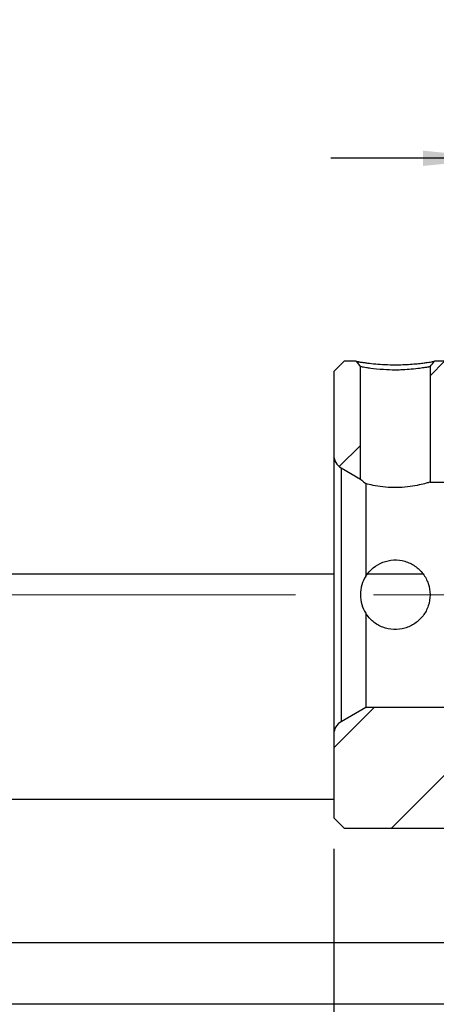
# Model space of a CAD drawing. Header units: millimetres. Extents: x 31 to 284, y 8 to 191.
# Tile 5 of 9: x 209 to 223, y 36 to 68. Entities that reach past the tile are written whole.
import ezdxf

# ---------------------------------------------------------------- set-up
doc = ezdxf.new("R2010")
doc.units = ezdxf.units.MM
doc.linetypes.add('CENTERX2', pattern=[20.32, 12.7, -2.54, 2.54, -2.54])
doc.layers.add('FORMAT', color=7, linetype='Continuous')
doc.styles.add('SLDTEXTSTYLE0', font='TXT', dxfattribs={"width": 0.75})
doc.dimstyles.new('SLDDIMSTYLE2', dxfattribs={"dimtxt": 3.5, "dimasz": 2.5, "dimexe": 0, "dimexo": 0.0625, "dimgap": 0.875, "dimtad": 1, "dimdec": 1, "dimlfac": 1.5, "dimrnd": 1e-09, "dimzin": 12, "dimdsep": 46, "dimtxsty": 'SLDTEXTSTYLE0', "dimsah": 1, "dimcen": 0.09, "dimadec": 0, "dimazin": 3, "dimtfac": 1, "dimtdec": 1, "dimtmove": 0, "dimatfit": 0, "dimfxl": 1, "dimfrac": 2, "dimtolj": 1, "dimtzin": 12, "dimarcsym": 0})

# ---------------------------------------------------------------- blocks, each defined once
blk = doc.blocks.new('_D_16')
at = {"layer": 'FORMAT', "color": 7}
for p, q in [((219.556, 41.158), (219.556, 29.107)), ((239.289, 39.091), (239.289, 29.107)), ((219.556, 30.107), (214.056, 30.107)), ((219.556, 30.107), (239.289, 30.107)), ((239.289, 30.107), (244.789, 30.107))]:
    blk.add_line(p, q, dxfattribs=at)
for points in [[(219.556, 30.107), (217.056, 30.357), (217.056, 29.857)], [(239.289, 30.107), (241.789, 29.857), (241.789, 30.357)]]:
    blk.add_solid(points, dxfattribs=at)
at = {"layer": 'FORMAT', "color": 7, "char_height": 3.5, "attachment_point": 1, "style": 'SLDTEXTSTYLE0'}
for s, insert in [('(', (223.67, 34.619)), (')', (234.443, 34.619)), ('29.6', (225.391, 34.619))]:
    blk.add_mtext(s, dxfattribs=dict(at, insert=insert))
blk = doc.blocks.new('_D_20')
at = {"layer": 'FORMAT', "color": 7}
for p, q in [((224.956, 55.724), (224.956, 64.634)), ((228.623, 55.358), (228.623, 64.634)), ((224.956, 63.634), (219.456, 63.634)), ((224.956, 63.634), (228.623, 63.634)), ((228.623, 63.634), (234.123, 63.634))]:
    blk.add_line(p, q, dxfattribs=at)
for points in [[(224.956, 63.634), (222.456, 63.884), (222.456, 63.384)], [(228.623, 63.634), (231.123, 63.384), (231.123, 63.884)]]:
    blk.add_solid(points, dxfattribs=at)
at = {"layer": 'FORMAT', "color": 7, "insert": (224.211, 68.146), "char_height": 3.5, "attachment_point": 1, "style": 'SLDTEXTSTYLE0'}
blk.add_mtext('5.5', dxfattribs=at)

msp = doc.modelspace()

# ---------------------------------------------------------------- hatches: boundary and pattern name
at = {"layer": 'FORMAT', "linetype": 'Continuous', "lineweight": 18}
h = msp.add_hatch(dxfattribs=at)
h.set_pattern_fill('ANSI31', color=256, style=0)
edge = h.paths.add_edge_path(flags=0)
edge.add_line((220.42261129, 56.84971119), (220.280571, 57.02434085))
edge.add_line((220.280571, 57.02434085), (219.88927796, 57.02434085))
edge.add_line((219.88927796, 57.02434085), (219.55594463, 56.69100752))
edge.add_line((219.55594463, 56.69100752), (219.55594463, 53.96043764))
edge.add_arc((220.02261129, 53.96043764), 0.46666667, 180, 240)
edge.add_line((219.78927796, 53.55629245), (220.42261129, 53.19063728))
edge.add_line((220.42261129, 53.19063728), (220.42261129, 56.84971119))
h = msp.add_hatch(dxfattribs=at)
h.set_pattern_fill('ANSI31', color=256, style=0)
edge = h.paths.add_edge_path(flags=0)
edge.add_line((224.28927796, 56.69100752), (223.95594463, 57.02434085))
edge.add_line((223.95594463, 57.02434085), (222.83131655, 57.02434085))
edge.add_line((222.83131675, 57.02434062), (222.68927663, 56.84971097))
edge.add_line((222.68927796, 56.849711), (222.68927796, 53.09100752))
edge.add_line((222.68927796, 53.09100752), (223.91671414, 53.09100752))
edge.add_line((223.91671414, 53.09100752), (224.72261129, 53.55629245))
edge.add_arc((224.48927796, 53.96043764), 0.46666667, 300, 360)
edge.add_line((224.95594463, 53.96043764), (224.95594463, 54.72434085))
edge.add_line((224.95594463, 54.72434085), (224.75594463, 54.92434085))
edge.add_line((224.75594463, 54.92434085), (224.28927796, 54.92434085))
edge.add_line((224.28927796, 54.92434085), (224.28927796, 56.69100752))
h = msp.add_hatch(dxfattribs=at)
h.set_pattern_fill('ANSI31', color=256, style=0)
edge = h.paths.add_edge_path(flags=0)
edge.add_line((219.55594463, 42.15767418), (219.88927796, 41.82434085))
edge.add_line((219.88927796, 41.82434085), (223.95594463, 41.82434085))
edge.add_line((223.95594463, 41.82434085), (224.28927796, 42.15767418))
edge.add_line((224.28927796, 42.15767418), (224.28927796, 43.92434085))
edge.add_line((224.28927796, 43.92434085), (224.75594463, 43.92434085))
edge.add_line((224.75594463, 43.92434085), (224.95594463, 44.12434085))
edge.add_line((224.95594463, 44.12434085), (224.95594463, 44.88824406))
edge.add_arc((224.48927796, 44.88824406), 0.46666667, 0, 60)
edge.add_line((224.72261129, 45.29238925), (223.91671414, 45.75767418))
edge.add_line((223.91671414, 45.75767418), (220.59517511, 45.75767418))
edge.add_line((220.59517511, 45.75767418), (219.78927796, 45.29238925))
edge.add_arc((220.02261129, 44.88824406), 0.46666667, 120, 180)
edge.add_line((219.55594463, 44.88824406), (219.55594463, 42.15767418))

# ---------------------------------------------------------------- linework, layer by layer
at = {"color": 7, "linetype": 'Continuous', "lineweight": 25}
for p, q in [((219.55594462, 56.69100759), (219.88927739, 57.02434098)), ((220.28057071, 57.02434098), (219.88927739, 57.02434098)), ((220.28057071, 57.02434098), (220.42261106, 56.84971116)), ((220.42261106, 53.19063728), (220.42261106, 56.84971116)), ((222.6892776, 56.84971116), (222.6892776, 53.0910075)), ((223.9559446, 57.02434098), (222.83131671, 57.02434098)), ((219.55594462, 56.69100759), (219.55594462, 53.96043779)), ((219.55594462, 53.96043779), (219.55594462, 44.88824391)), ((219.78927818, 53.55629253), (220.42261106, 53.19063728)), ((219.78927818, 53.55629253), (219.78927818, 45.29238917)), ((220.5951752, 53.0413947), (220.5951752, 50.02547841)), ((222.6892776, 53.0910075), (223.91671356, 53.0910075)), ((219.55594462, 50.09100755), (197.9559453, 50.09100755)), ((222.45285205, 50.09100755), (220.6406287, 50.09100755)), ((220.5951752, 48.82320329), (220.5951752, 45.7576742)), ((220.5951752, 45.7576742), (219.78927818, 45.29238917)), ((223.91671356, 45.7576742), (220.5951752, 45.7576742)), ((219.55594462, 44.88824391), (219.55594462, 42.15767411)), ((219.55594462, 42.75767433), (193.95594216, 42.75767433)), ((219.88927739, 41.82434072), (219.55594462, 42.15767411)), ((219.88927739, 41.82434072), (223.9559446, 41.82434072)), ((223.28927782, 38.0910069), (193.95594216, 38.0910069)), ((227.28927848, 36.09100781), (193.95594216, 36.09100781))]:
    msp.add_line(p, q, dxfattribs=at)
at = {"color": 7, "linetype": 'Continuous', "lineweight": 25, "flags": 128}
msp.add_lwpolyline([(222.68927636, 56.84971116), (222.7281063, 56.89745014), (222.76693624, 56.94518911), (222.83131671, 57.02434036)], dxfattribs=at)
at = {"color": 7, "linetype": 'Continuous', "lineweight": 25}
for centre, start, end in [((220.02261129, 53.96043764), 180, 240), ((220.02261129, 44.88824406), 120, 180)]:
    msp.add_arc(centre, 0.46666667, start, end, dxfattribs=at)
for points, knots in [([(220.280571, 57.02434085), (220.28118833, 57.02422157), (220.28240925, 57.02398566), (220.29205311, 57.02211732), (220.30746923, 57.01925231), (220.32918595, 57.01537598), (220.35706789, 57.01060816), (220.39115083, 57.00503075), (220.43142205, 56.99873282), (220.47788097, 56.99179824), (220.53051472, 56.98430998), (220.58933967, 56.97634404), (220.70879653, 56.96097062), (220.90823544, 56.93799453), (221.22076335, 56.91611507), (221.5265, 56.90952073), (221.80641647, 56.91433496), (222.04715129, 56.92729354), (222.27007104, 56.94596185), (222.45214398, 56.96687498), (222.59464692, 56.98592514), (222.70111881, 57.00171479), (222.77640783, 57.01412397), (222.82301627, 57.02266677), (222.82851442, 57.02377569), (222.83131655, 57.02434085)], [0, 0, 0, 0, 0.0239050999, 0.0472779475, 0.0702241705, 0.0928553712, 0.1152878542, 0.1376410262, 0.1600355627, 0.1825914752, 0.2054262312, 0.2286530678, 0.2523796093, 0.3365856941, 0.4171155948, 0.5002461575, 0.5613863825, 0.6236505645, 0.685876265, 0.7478361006, 0.7993291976, 0.8490416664, 0.8982133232, 0.9481242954, 1, 1, 1, 1]), ([(222.68927796, 56.849711), (222.68862224, 56.84952726), (222.68725988, 56.8491455), (222.67562446, 56.84638631), (222.65511756, 56.84206952), (222.62341204, 56.83599778), (222.57915488, 56.82823446), (222.52084981, 56.81873496), (222.44722966, 56.80761264), (222.31246749, 56.78780151), (222.10039871, 56.76375595), (221.81929148, 56.74469582), (221.50929353, 56.73566871), (221.13026028, 56.75220888), (220.81047658, 56.78541521), (220.61752636, 56.81457783), (220.52120091, 56.82998354), (220.46088098, 56.8410843), (220.42810294, 56.84820841), (220.42436995, 56.84922993), (220.42261129, 56.84971119)], [0, 0, 0, 0, 0.02461168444, 0.05113451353, 0.07957524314, 0.10993928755, 0.14223103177, 0.17645405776, 0.21261131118, 0.25070522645, 0.34813704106, 0.43138630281, 0.50049457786, 0.60915104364, 0.74943869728, 0.80948048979, 0.86454512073, 0.91464246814, 0.95978702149, 1, 1, 1, 1]), ([(220.42261129, 53.19063728), (220.42261129, 53.19063728), (220.43871411, 53.17644536), (220.49868862, 53.12419105), (220.54204324, 53.08660409), (220.59517511, 53.04139463)], [0, 0, 0, 0, 0.5, 0.5, 1, 1, 1, 1]), ([(222.68927796, 53.09100752), (222.68927796, 53.09100752), (222.66895267, 53.08458826), (222.59132972, 53.06173642), (222.53315025, 53.04510796), (222.38739685, 53.00851948), (222.29795475, 52.98818631), (222.09885829, 52.9521122), (221.98643878, 52.93600033), (221.75249299, 52.91505114), (221.62817346, 52.91006537), (221.383677, 52.91357208), (221.26145113, 52.92205328), (221.03421926, 52.94846673), (220.9274105, 52.96647468), (220.74085695, 53.00428845), (220.65947868, 53.02431418), (220.59517511, 53.04139463)], [0, 0, 0, 0, 0.125, 0.125, 0.25, 0.25, 0.375, 0.375, 0.5, 0.5, 0.625, 0.625, 0.75, 0.75, 0.875, 0.875, 1, 1, 1, 1]), ([(220.59517511, 50.02547842), (220.72389615, 50.23120712), (220.92089114, 50.39395805), (221.2607704, 50.5252805), (221.38335424, 50.55109144), (221.6273227, 50.56199611), (221.75201282, 50.54721536), (221.98620876, 50.47987989), (222.09865774, 50.42661236), (222.29802882, 50.28944013), (222.38741296, 50.20389188), (222.53305741, 50.01110316), (222.59128228, 49.90108479), (222.66881602, 49.67076748), (222.68923479, 49.5468834), (222.68932099, 49.30259812), (222.66903407, 49.17877713), (222.59147063, 48.94794234), (222.53331444, 48.83798269), (222.38759056, 48.64496118), (222.2981574, 48.55937204), (222.09906308, 48.42230633), (221.9866409, 48.36898978), (221.7526739, 48.30159299), (221.62834206, 48.28672), (221.38380863, 48.29749046), (221.26156433, 48.32315024), (221.03429209, 48.41085224), (220.92746504, 48.47349899), (220.74087877, 48.62762604), (220.65948746, 48.72041592), (220.59517511, 48.82320328)], [0, 0, 0, 0, 0.125, 0.125, 0.1875, 0.1875, 0.25, 0.25, 0.3125, 0.3125, 0.375, 0.375, 0.4375, 0.4375, 0.5, 0.5, 0.5625, 0.5625, 0.625, 0.625, 0.6875, 0.6875, 0.75, 0.75, 0.8125, 0.8125, 0.875, 0.875, 0.9375, 0.9375, 1, 1, 1, 1]), ([(220.59517511, 50.02547842), (220.54222964, 49.94085821), (220.49888327, 49.84668115), (220.43877393, 49.64269764), (220.42269613, 49.53502193), (220.42252713, 49.31540404), (220.43858986, 49.20689979), (220.4985745, 49.00275967), (220.54197281, 48.90823398), (220.59517511, 48.82320328)], [0, 0, 0, 0, 0.25, 0.25, 0.5, 0.5, 0.75, 0.75, 1, 1, 1, 1])]:
    msp.add_open_spline(points, degree=3, knots=knots, dxfattribs=at)
at = {"layer": 'FORMAT', "color": 7, "linetype": 'CENTERX2', "lineweight": 18}
msp.add_line((185.28927796, 49.42434085), (245.41395785, 49.42434085), dxfattribs=at)

# ---------------------------------------------------------------- dimensions: what is measured, and where the dimension line sits
at = {"layer": 'FORMAT', "color": 7}
dim = msp.add_linear_dim(base=(228.62261129, 63.63431877), p1=(224.95594463, 54.72434085), p2=(228.62261129, 54.35767418), dimstyle='SLDDIMSTYLE2', dxfattribs=at)
dim.commit()
dim.dimension.update_dxf_attribs({"geometry": '_D_20', "text_midpoint": (227.44408522, 63.63431877), "dimtype": 160})
dim = msp.add_linear_dim(base=(239.28927796, 30.1067771), p1=(219.55594463, 42.15767418), p2=(239.28927796, 40.09100752), text='(<>)', dimstyle='SLDDIMSTYLE2', dxfattribs=at)
dim.commit()
dim.dimension.update_dxf_attribs({"geometry": '_D_16', "text_midpoint": (229.9170001, 30.1067771), "dimtype": 160})

doc.saveas('drawing.dxf')
